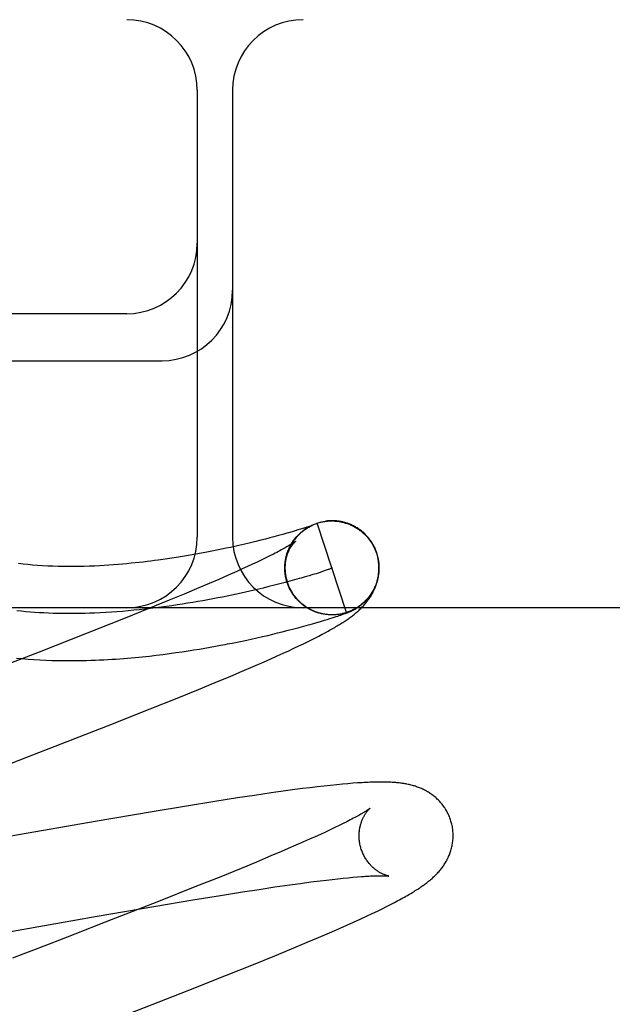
# Model space of a CAD drawing. Header units: inches. Extents: x 0 to 200, y 0 to 129.
# Tile 74 of 94: x 54.254 to 54.38, y 50.812 to 51.021. Entities that reach past the tile are written whole.
import ezdxf

# ---------------------------------------------------------------- set-up
doc = ezdxf.new("R2010")
doc.units = ezdxf.units.IN
doc.header["$LTSCALE"] = 11
doc.header["$MEASUREMENT"] = 0
doc.linetypes.add('HIDDEN', pattern=[0.2, 0.1, -0.1])
doc.layers.add('DEFAULT_2', color=8, linetype='HIDDEN')

msp = doc.modelspace()

# ---------------------------------------------------------------- linework, layer by layer
at = {"layer": 'DEFAULT_2', "color": 8, "linetype": 'HIDDEN'}
for p, q in [((55.91403, 51.02083), (53.41905, 51.02083)), ((54.29153, 51.00583), (54.29153, 50.91083)), ((54.29903, 51.00583), (54.29903, 50.91083)), ((54.27653, 50.95833), (54.16653, 50.95833)), ((54.16653, 50.94833), (54.28403, 50.94833)), ((54.3135, 50.91252), (54.31295, 50.91236)), ((54.31398, 50.91268), (54.3135, 50.91252)), ((54.31441, 50.91281), (54.31398, 50.91268)), ((54.31515, 50.91305), (54.31486, 50.91295)), ((54.31494, 50.91284), (54.31518, 50.91298)), ((54.31513, 50.91295), (54.31536, 50.91308)), ((54.31539, 50.91313), (54.31515, 50.91305)), ((54.31531, 50.91306), (54.31554, 50.91318)), ((54.3156, 50.9132), (54.31539, 50.91313)), ((54.3155, 50.91316), (54.31572, 50.91327)), ((54.31577, 50.91326), (54.3156, 50.9132)), ((54.31569, 50.91326), (54.31591, 50.91336)), ((54.31588, 50.9133), (54.31577, 50.91326)), ((54.31583, 50.91326), (54.3159, 50.91329)), ((54.31588, 50.91335), (54.3161, 50.91345)), ((54.31597, 50.91333), (54.31588, 50.9133)), ((54.3159, 50.91329), (54.31595, 50.91332)), ((54.31595, 50.91332), (54.316, 50.91334)), ((54.31604, 50.91336), (54.31597, 50.91333)), ((54.31609, 50.91338), (54.31604, 50.91336)), ((54.31607, 50.91344), (54.31629, 50.91353)), ((54.31608, 50.91337), (54.31609, 50.91338)), ((54.31613, 50.91339), (54.31609, 50.91338)), ((54.31611, 50.91338), (54.31612, 50.91339)), ((54.31613, 50.91339), (54.31614, 50.9134)), ((54.31614, 50.9134), (54.31614, 50.9134)), ((54.31615, 50.9134), (54.31615, 50.9134)), ((54.31615, 50.9134), (54.31615, 50.9134)), ((54.32324, 50.8948), (54.31706, 50.91382)), ((54.31892, 50.91423), (54.31885, 50.91422)), ((54.31911, 50.91426), (54.31905, 50.91425)), ((54.31932, 50.91428), (54.31925, 50.91427)), ((54.32087, 50.91426), (54.32108, 50.91425)), ((54.32102, 50.91428), (54.32089, 50.91429)), ((54.32108, 50.91426), (54.32128, 50.91424)), ((54.32149, 50.91422), (54.32169, 50.91419)), ((54.30601, 50.91043), (54.30502, 50.91018)), ((54.30694, 50.91067), (54.30601, 50.91043)), ((54.30779, 50.91089), (54.30694, 50.91067)), ((54.30881, 50.91117), (54.30779, 50.91089)), ((54.30974, 50.91142), (54.30881, 50.91117)), ((54.31057, 50.91166), (54.30974, 50.91142)), ((54.31096, 50.91177), (54.31057, 50.91166)), ((54.31168, 50.91198), (54.31096, 50.91177)), ((54.31235, 50.91217), (54.31168, 50.91198)), ((54.31295, 50.91236), (54.31235, 50.91217)), ((54.29667, 50.90826), (54.29566, 50.90806)), ((54.29765, 50.90847), (54.29667, 50.90826)), ((54.29859, 50.90867), (54.29765, 50.90847)), ((54.2995, 50.90887), (54.29859, 50.90867)), ((54.30037, 50.90907), (54.2995, 50.90887)), ((54.30163, 50.90936), (54.30037, 50.90907)), ((54.30282, 50.90964), (54.30163, 50.90936)), ((54.30395, 50.90991), (54.30282, 50.90964)), ((54.30502, 50.91018), (54.30395, 50.90991)), ((54.28614, 50.90637), (54.28472, 50.90616)), ((54.2875, 50.90658), (54.28614, 50.90637)), ((54.28881, 50.90679), (54.2875, 50.90658)), ((54.29005, 50.907), (54.28881, 50.90679)), ((54.29125, 50.90722), (54.29005, 50.907)), ((54.29241, 50.90743), (54.29125, 50.90722)), ((54.29353, 50.90764), (54.29241, 50.90743)), ((54.29461, 50.90785), (54.29353, 50.90764)), ((54.29566, 50.90806), (54.29461, 50.90785)), ((54.30614, 50.90643), (54.30525, 50.906)), ((54.30697, 50.90684), (54.30614, 50.90643)), ((54.30774, 50.90724), (54.30697, 50.90684)), ((54.31049, 50.90687), (54.31057, 50.90711)), ((54.31054, 50.90708), (54.31063, 50.90731)), ((54.3106, 50.90728), (54.3107, 50.90751)), ((54.31067, 50.90748), (54.31076, 50.9077)), ((54.31074, 50.90768), (54.31084, 50.90789)), ((54.31081, 50.90788), (54.31089, 50.90808)), ((54.32965, 50.90742), (54.32979, 50.90697)), ((54.32997, 50.9066), (54.32975, 50.90741)), ((54.32979, 50.90697), (54.33003, 50.90583)), ((54.30111, 50.90407), (54.29994, 50.90354)), ((54.30223, 50.90458), (54.30111, 50.90407)), ((54.30329, 50.90507), (54.30223, 50.90458)), ((54.3043, 50.90554), (54.30329, 50.90507)), ((54.30525, 50.906), (54.3043, 50.90554)), ((54.31017, 50.90389), (54.31017, 50.90425)), ((54.31018, 50.90366), (54.31018, 50.90405)), ((54.29808, 50.90272), (54.29611, 50.90186)), ((54.29994, 50.90354), (54.29808, 50.90272)), ((54.3102, 50.90342), (54.31017, 50.90372)), ((54.31022, 50.90319), (54.31018, 50.90351)), ((54.31052, 50.90163), (54.31036, 50.90229)), ((54.31319, 50.90201), (54.31224, 50.90174)), ((54.31533, 50.90263), (54.31451, 50.90239)), ((54.31609, 50.90286), (54.31533, 50.90263)), ((54.31679, 50.90307), (54.31609, 50.90286)), ((54.31743, 50.90328), (54.31679, 50.90307)), ((54.31801, 50.90346), (54.31743, 50.90328)), ((54.31852, 50.90364), (54.31801, 50.90346)), ((54.29185, 50.90003), (54.28877, 50.89875)), ((54.29403, 50.90096), (54.29185, 50.90003)), ((54.29611, 50.90186), (54.29403, 50.90096)), ((54.30556, 50.90001), (54.30429, 50.89971)), ((54.30678, 50.90031), (54.30556, 50.90001)), ((54.30797, 50.90061), (54.30678, 50.90031)), ((54.3091, 50.9009), (54.30797, 50.90061)), ((54.3102, 50.90119), (54.3091, 50.9009)), ((54.31124, 50.90147), (54.3102, 50.90119)), ((54.31224, 50.90174), (54.31124, 50.90147)), ((54.28877, 50.89875), (54.28553, 50.89741)), ((54.31195, 50.89862), (54.3118, 50.89881)), ((54.31207, 50.89845), (54.31191, 50.89864)), ((54.31219, 50.89829), (54.31203, 50.89847)), ((54.31232, 50.89812), (54.31215, 50.89831)), ((54.31245, 50.89796), (54.31228, 50.89814)), ((54.31258, 50.8978), (54.31241, 50.89798)), ((54.31271, 50.89765), (54.31254, 50.89782)), ((55.16653, 50.89583), (54.16653, 50.89583)), ((54.28125, 50.89567), (54.27581, 50.89348)), ((54.28553, 50.89741), (54.28125, 50.89567)), ((54.31285, 50.8975), (54.31268, 50.89767)), ((54.31299, 50.89735), (54.31281, 50.89751)), ((54.31314, 50.8972), (54.31296, 50.89736)), ((54.31329, 50.89706), (54.3131, 50.89722)), ((54.31344, 50.89692), (54.31325, 50.89707)), ((54.31359, 50.89678), (54.3134, 50.89693)), ((54.31375, 50.89664), (54.31356, 50.89679)), ((54.31391, 50.89651), (54.31371, 50.89666)), ((54.31407, 50.89638), (54.31387, 50.89653)), ((54.31423, 50.89626), (54.31403, 50.8964)), ((54.3144, 50.89614), (54.3142, 50.89627)), ((54.31457, 50.89602), (54.31437, 50.89615)), ((54.31474, 50.89591), (54.31454, 50.89603)), ((54.31492, 50.8958), (54.31471, 50.89592)), ((54.31509, 50.89569), (54.31488, 50.89581)), ((54.31527, 50.89559), (54.31506, 50.8957)), ((54.31545, 50.89549), (54.31524, 50.8956)), ((54.31564, 50.89539), (54.31542, 50.8955)), ((54.31582, 50.8953), (54.3156, 50.8954)), ((54.31601, 50.89521), (54.31579, 50.89531)), ((54.3162, 50.89513), (54.31598, 50.89522)), ((54.31639, 50.89505), (54.31617, 50.89514)), ((54.31658, 50.89497), (54.31636, 50.89506)), ((54.31677, 50.8949), (54.31655, 50.89498)), ((54.31697, 50.89483), (54.31674, 50.89491)), ((54.31716, 50.89477), (54.31694, 50.89484)), ((54.31736, 50.89471), (54.31713, 50.89477)), ((54.31756, 50.89465), (54.31733, 50.89471)), ((54.3178, 50.89461), (54.31756, 50.89465)), ((54.31823, 50.89451), (54.31796, 50.89456)), ((54.31856, 50.89444), (54.31834, 50.89447)), ((54.31877, 50.89441), (54.31854, 50.89444)), ((54.31929, 50.89436), (54.31917, 50.89437)), ((54.31957, 50.89433), (54.31936, 50.89434)), ((54.31964, 50.89433), (54.31938, 50.89434)), ((54.31952, 50.89434), (54.31941, 50.89435)), ((54.31973, 50.89352), (54.32022, 50.89367)), ((54.32007, 50.89431), (54.31996, 50.89432)), ((54.3204, 50.89431), (54.32019, 50.89431)), ((54.32022, 50.89367), (54.32066, 50.89381)), ((54.32061, 50.89432), (54.32041, 50.89431)), ((54.32053, 50.89432), (54.32044, 50.89432)), ((54.32081, 50.89433), (54.3206, 50.89432)), ((54.32069, 50.89433), (54.32061, 50.89432)), ((54.32084, 50.89433), (54.32062, 50.89432)), ((54.32066, 50.89381), (54.32106, 50.89394)), ((54.32091, 50.89434), (54.32084, 50.89433)), ((54.32106, 50.89394), (54.32142, 50.89406)), ((54.32142, 50.89406), (54.32174, 50.89417)), ((54.32164, 50.89442), (54.32143, 50.89439)), ((54.32174, 50.89417), (54.32204, 50.89427)), ((54.32204, 50.89427), (54.32232, 50.89437)), ((54.32232, 50.89437), (54.32252, 50.89444)), ((54.32252, 50.89444), (54.3227, 50.8945)), ((54.3227, 50.8945), (54.32288, 50.89457)), ((54.32288, 50.89457), (54.32305, 50.89463)), ((54.32305, 50.89463), (54.32322, 50.89469)), ((54.32322, 50.89469), (54.32332, 50.89473)), ((54.32332, 50.89473), (54.32343, 50.89477)), ((54.32343, 50.89477), (54.32353, 50.89481)), ((54.32353, 50.89481), (54.32362, 50.89485)), ((54.32362, 50.89485), (54.32372, 50.89489)), ((54.32372, 50.89489), (54.32381, 50.89493)), ((54.32381, 50.89493), (54.32391, 50.89497)), ((54.32391, 50.89497), (54.324, 50.89501)), ((54.324, 50.89501), (54.32409, 50.89505)), ((54.32409, 50.89505), (54.32419, 50.89509)), ((54.32419, 50.89509), (54.32428, 50.89513)), ((54.27581, 50.89348), (54.2681, 50.89043)), ((54.31206, 50.89133), (54.31317, 50.89163)), ((54.31317, 50.89163), (54.31421, 50.89191)), ((54.31421, 50.89191), (54.31517, 50.89218)), ((54.31517, 50.89218), (54.31606, 50.89243)), ((54.31606, 50.89243), (54.31648, 50.89254)), ((54.31648, 50.89254), (54.31725, 50.89277)), ((54.31725, 50.89277), (54.31796, 50.89298)), ((54.31796, 50.89298), (54.3186, 50.89317)), ((54.3186, 50.89317), (54.31919, 50.89335)), ((54.31919, 50.89335), (54.31973, 50.89352)), ((54.2681, 50.89043), (54.25786, 50.88642)), ((54.30299, 50.88916), (54.30421, 50.88943)), ((54.30421, 50.88943), (54.30538, 50.8897)), ((54.30538, 50.8897), (54.30651, 50.88996)), ((54.30651, 50.88996), (54.30759, 50.89021)), ((54.30759, 50.89021), (54.30862, 50.89046)), ((54.30862, 50.89046), (54.30961, 50.89071)), ((54.30961, 50.89071), (54.31087, 50.89103)), ((54.31087, 50.89103), (54.31206, 50.89133)), ((54.31585, 50.88903), (54.31665, 50.88943)), ((54.31665, 50.88943), (54.31739, 50.88982)), ((54.31739, 50.88982), (54.31809, 50.89018)), ((54.29317, 50.88725), (54.2943, 50.88744)), ((54.2943, 50.88744), (54.29539, 50.88764)), ((54.29539, 50.88764), (54.29645, 50.88784)), ((54.29645, 50.88784), (54.29748, 50.88803)), ((54.29896, 50.88832), (54.30037, 50.88861)), ((54.30037, 50.88861), (54.30171, 50.88889)), ((54.30171, 50.88889), (54.30299, 50.88916)), ((54.31209, 50.88721), (54.31313, 50.8877)), ((54.31313, 50.8877), (54.3141, 50.88817)), ((54.3141, 50.88817), (54.315, 50.88861)), ((54.315, 50.88861), (54.31585, 50.88903)), ((54.25786, 50.88642), (54.2482, 50.88267)), ((54.28134, 50.88557), (54.28281, 50.88574)), ((54.28281, 50.88574), (54.28423, 50.88591)), ((54.28423, 50.88591), (54.28562, 50.88609)), ((54.28562, 50.88609), (54.28697, 50.88628)), ((54.28697, 50.88628), (54.28828, 50.88647)), ((54.28828, 50.88647), (54.28956, 50.88666)), ((54.28956, 50.88666), (54.2908, 50.88685)), ((54.2908, 50.88685), (54.292, 50.88705)), ((54.292, 50.88705), (54.29317, 50.88725)), ((54.30717, 50.88497), (54.30853, 50.88558)), ((54.30853, 50.88558), (54.3098, 50.88615)), ((54.3098, 50.88615), (54.31098, 50.8867)), ((54.31098, 50.8867), (54.31209, 50.88721)), ((54.30109, 50.88234), (54.30345, 50.88335)), ((54.30345, 50.88335), (54.30573, 50.88434)), ((54.30573, 50.88434), (54.30717, 50.88497)), ((54.2953, 50.87991), (54.29867, 50.88131)), ((54.29867, 50.88131), (54.30109, 50.88234)), ((54.29179, 50.87847), (54.2953, 50.87991)), ((54.28722, 50.87661), (54.29179, 50.87847)), ((54.28148, 50.87432), (54.28722, 50.87661)), ((54.27242, 50.87074), (54.28148, 50.87432)), ((54.2553, 50.86408), (54.27242, 50.87074)), ((54.31988, 50.85807), (54.3185, 50.85792)), ((54.32118, 50.85821), (54.31988, 50.85807)), ((54.3224, 50.85832), (54.32118, 50.85821)), ((54.32354, 50.85842), (54.3224, 50.85832)), ((54.32462, 50.85851), (54.32354, 50.85842)), ((54.30373, 50.85595), (54.30005, 50.85539)), ((54.30727, 50.85647), (54.30373, 50.85595)), ((54.30983, 50.85683), (54.30727, 50.85647)), ((54.31231, 50.85716), (54.30983, 50.85683)), ((54.31393, 50.85737), (54.31231, 50.85716)), ((54.31551, 50.85757), (54.31393, 50.85737)), ((54.31704, 50.85776), (54.31551, 50.85757)), ((54.3185, 50.85792), (54.31704, 50.85776)), ((54.29526, 50.85464), (54.28924, 50.85367)), ((54.30005, 50.85539), (54.29526, 50.85464)), ((54.2819, 50.85245), (54.26979, 50.85037)), ((54.28924, 50.85367), (54.2819, 50.85245)), ((54.26979, 50.85037), (54.22883, 50.84323)), ((54.32254, 50.84995), (54.32169, 50.84953)), ((54.32333, 50.85034), (54.32254, 50.84995)), ((54.31772, 50.84765), (54.31658, 50.84713)), ((54.3188, 50.84815), (54.31772, 50.84765)), ((54.31982, 50.84863), (54.3188, 50.84815)), ((54.32079, 50.84909), (54.31982, 50.84863)), ((54.32169, 50.84953), (54.32079, 50.84909)), ((54.31352, 50.84577), (54.31152, 50.8449)), ((54.3154, 50.8466), (54.31352, 50.84577)), ((54.31658, 50.84713), (54.3154, 50.8466)), ((54.30942, 50.844), (54.30721, 50.84306)), ((54.31152, 50.8449), (54.30942, 50.844)), ((54.30411, 50.84177), (54.30083, 50.84042)), ((54.30721, 50.84306), (54.30411, 50.84177)), ((54.30083, 50.84042), (54.29652, 50.83866)), ((54.29652, 50.83866), (54.29104, 50.83647)), ((54.31123, 50.83692), (54.3135, 50.83724)), ((54.3135, 50.83724), (54.31566, 50.83753)), ((54.31566, 50.83753), (54.3177, 50.83779)), ((54.3177, 50.83779), (54.319, 50.83794)), ((54.319, 50.83794), (54.32024, 50.83809)), ((54.32024, 50.83809), (54.32142, 50.83822)), ((54.32142, 50.83822), (54.32255, 50.83834)), ((54.32255, 50.83834), (54.32362, 50.83844)), ((54.32362, 50.83844), (54.32463, 50.83854)), ((54.32463, 50.83854), (54.32558, 50.83862)), ((54.29104, 50.83647), (54.28328, 50.8334)), ((54.29647, 50.83468), (54.30112, 50.83542)), ((54.30112, 50.83542), (54.30466, 50.83596)), ((54.30466, 50.83596), (54.30803, 50.83647)), ((54.30803, 50.83647), (54.31123, 50.83692)), ((54.28328, 50.8334), (54.27193, 50.82896)), ((54.28231, 50.83233), (54.29059, 50.83372)), ((54.29059, 50.83372), (54.29647, 50.83468)), ((54.33266, 50.83276), (54.33346, 50.83317)), ((54.27025, 50.83025), (54.28231, 50.83233)), ((54.32751, 50.83025), (54.32874, 50.83083)), ((54.32874, 50.83083), (54.32985, 50.83136)), ((54.32985, 50.83136), (54.33087, 50.83186)), ((54.33087, 50.83186), (54.3318, 50.83232)), ((54.3318, 50.83232), (54.33266, 50.83276)), ((54.2387, 50.82474), (54.27025, 50.83025)), ((54.27193, 50.82896), (54.26548, 50.82646)), ((54.32337, 50.82836), (54.32479, 50.829)), ((54.32479, 50.829), (54.32618, 50.82963)), ((54.32618, 50.82963), (54.32751, 50.83025)), ((54.31734, 50.82574), (54.31968, 50.82674)), ((54.31968, 50.82674), (54.32193, 50.82772)), ((54.32193, 50.82772), (54.32337, 50.82836)), ((54.26548, 50.82646), (54.2622, 50.82519)), ((54.31156, 50.82331), (54.31492, 50.82471)), ((54.31492, 50.82471), (54.31734, 50.82574)), ((54.25889, 50.82391), (54.25667, 50.82305)), ((54.30806, 50.82187), (54.31156, 50.82331)), ((54.3035, 50.82002), (54.30806, 50.82187)), ((54.29777, 50.81773), (54.3035, 50.82002)), ((54.28975, 50.81455), (54.29777, 50.81773))]:
    msp.add_line(p, q, dxfattribs=at)
for points in [[(54.31073, 50.9012), (54.31068, 50.90137), (54.31062, 50.90159), (54.31056, 50.9018), (54.31051, 50.90201), (54.31046, 50.90223), (54.31041, 50.90245), (54.31038, 50.90266), (54.31034, 50.90288), (54.31031, 50.9031), (54.31029, 50.90332), (54.31027, 50.90354), (54.31026, 50.90376), (54.31025, 50.90398), (54.31024, 50.9042), (54.31024, 50.90442), (54.31025, 50.90464), (54.31026, 50.90486), (54.31027, 50.90508), (54.31029, 50.9053), (54.31032, 50.90552), (54.31034, 50.90574), (54.31038, 50.90596), (54.31042, 50.90618), (54.31046, 50.90639), (54.31051, 50.90661), (54.31056, 50.90682), (54.31062, 50.90703), (54.31068, 50.90725), (54.31075, 50.90746), (54.31082, 50.90766), (54.3109, 50.90787), (54.31098, 50.90808), (54.31107, 50.90828), (54.31116, 50.90848), (54.31125, 50.90868), (54.31134, 50.90887), (54.31144, 50.90906), (54.31155, 50.90924), (54.31165, 50.90942), (54.31175, 50.90959), (54.31186, 50.90975), (54.31196, 50.90991), (54.31207, 50.91007), (54.31217, 50.91021), (54.31228, 50.91035), (54.31239, 50.91049), (54.31249, 50.91062), (54.3126, 50.91075), (54.3127, 50.91087), (54.31281, 50.91099), (54.31291, 50.9111), (54.31302, 50.91121), (54.31312, 50.91132), (54.31322, 50.91142), (54.31332, 50.91152), (54.31342, 50.91162), (54.31352, 50.91171), (54.31362, 50.91179), (54.31372, 50.91188), (54.31381, 50.91196), (54.31391, 50.91204), (54.314, 50.91211), (54.31409, 50.91218), (54.31418, 50.91225), (54.31427, 50.91231), (54.31435, 50.91238), (54.31443, 50.91244), (54.31451, 50.91249), (54.31459, 50.91254), (54.31466, 50.91259), (54.31473, 50.91264), (54.3148, 50.91269), (54.31487, 50.91273), (54.31493, 50.91277), (54.31499, 50.9128), (54.31505, 50.91284), (54.3151, 50.91287), (54.31515, 50.9129), (54.31521, 50.91293), (54.31526, 50.91296), (54.3153, 50.91299), (54.31535, 50.91301), (54.3154, 50.91304), (54.31544, 50.91306), (54.31549, 50.91309), (54.31553, 50.91311), (54.31557, 50.91313), (54.31561, 50.91315), (54.31565, 50.91317), (54.31569, 50.91319), (54.31573, 50.91321), (54.31577, 50.91323), (54.3158, 50.91325), (54.31583, 50.91326)], [(54.31091, 50.90809), (54.31099, 50.90828), (54.31108, 50.90847), (54.31116, 50.90865), (54.31125, 50.90884), (54.31135, 50.90902), (54.31145, 50.9092), (54.31155, 50.90938), (54.31166, 50.90956), (54.31177, 50.90974), (54.31188, 50.90991), (54.312, 50.91008), (54.31212, 50.91025), (54.31224, 50.91041), (54.31237, 50.91057), (54.3125, 50.91073), (54.31264, 50.91089), (54.31277, 50.91104), (54.31291, 50.9112), (54.31306, 50.91134), (54.3132, 50.91149), (54.31335, 50.91163), (54.31351, 50.91177), (54.31366, 50.91191), (54.31382, 50.91204), (54.31398, 50.91217), (54.31414, 50.9123), (54.31431, 50.91242), (54.31448, 50.91254), (54.31465, 50.91265), (54.31482, 50.91277), (54.315, 50.91287)], [(54.31155, 50.90941), (54.31166, 50.90959), (54.31177, 50.90977), (54.31189, 50.90994), (54.31201, 50.91012), (54.31214, 50.91029), (54.31227, 50.91046), (54.3124, 50.91062), (54.31253, 50.91079), (54.31267, 50.91095), (54.31282, 50.9111), (54.31296, 50.91126), (54.31311, 50.91141), (54.31326, 50.91156), (54.31342, 50.9117), (54.31358, 50.91184), (54.31374, 50.91198), (54.3139, 50.91211), (54.31407, 50.91225), (54.31424, 50.91237), (54.31441, 50.9125), (54.31459, 50.91262), (54.31476, 50.91273), (54.31494, 50.91284)], [(54.31486, 50.91295), (54.31451, 50.91284), (54.31441, 50.91281)], [(54.316, 50.91334), (54.31604, 50.91336), (54.31606, 50.91336)], [(54.31626, 50.91352), (54.31646, 50.9136), (54.31666, 50.91368), (54.31686, 50.91375)], [(54.31667, 50.91368), (54.31686, 50.91375), (54.31706, 50.91382)], [(54.31706, 50.91382), (54.31725, 50.91388), (54.31745, 50.91393), (54.31764, 50.91399), (54.31784, 50.91403), (54.31804, 50.91408), (54.31824, 50.91412), (54.31844, 50.91415), (54.31864, 50.91418), (54.31884, 50.91421), (54.31904, 50.91424), (54.31925, 50.91426)], [(54.31706, 50.91382), (54.31725, 50.91388), (54.31745, 50.91394), (54.31764, 50.91399), (54.31784, 50.91404), (54.31804, 50.91408), (54.31824, 50.91412), (54.31844, 50.91416), (54.31864, 50.91419), (54.31881, 50.91422)], [(54.31884, 50.91422), (54.31905, 50.91425), (54.31925, 50.91427), (54.31945, 50.91428), (54.31966, 50.9143)], [(54.31955, 50.91429), (54.31947, 50.91429), (54.3194, 50.91428)], [(54.31981, 50.91431), (54.31972, 50.9143), (54.31963, 50.9143)], [(54.31965, 50.91428), (54.31986, 50.91429), (54.32006, 50.91429), (54.32026, 50.91429)], [(54.31999, 50.91431), (54.3199, 50.91431), (54.31966, 50.9143)], [(54.3202, 50.91431), (54.32009, 50.91431), (54.31986, 50.9143)], [(54.32041, 50.91431), (54.3203, 50.91431), (54.32006, 50.91431)], [(54.32077, 50.9143), (54.32065, 50.9143), (54.32053, 50.91431), (54.32027, 50.91431)], [(54.32047, 50.9143), (54.32067, 50.91429), (54.32088, 50.91428)], [(54.32142, 50.91424), (54.32128, 50.91426), (54.32115, 50.91427), (54.32088, 50.91428)], [(54.32184, 50.91418), (54.3217, 50.9142), (54.32156, 50.91422), (54.32128, 50.91424)], [(54.32128, 50.91422), (54.32148, 50.9142), (54.32168, 50.91417), (54.32189, 50.91413), (54.32209, 50.9141), (54.32229, 50.91405), (54.32248, 50.91401), (54.32268, 50.91396), (54.32288, 50.9139), (54.32307, 50.91384), (54.32327, 50.91378), (54.32346, 50.91372), (54.32365, 50.91365), (54.32384, 50.91357), (54.32403, 50.91349), (54.32422, 50.91341), (54.3244, 50.91333), (54.32459, 50.91324), (54.32477, 50.91315), (54.32495, 50.91305), (54.32513, 50.91295), (54.3253, 50.91285), (54.32547, 50.91274), (54.32565, 50.91263), (54.32581, 50.91252), (54.32598, 50.9124), (54.32615, 50.91228), (54.32631, 50.91215), (54.32647, 50.91203), (54.32662, 50.9119), (54.32678, 50.91176), (54.32693, 50.91163), (54.32708, 50.91149), (54.32722, 50.91134), (54.32736, 50.9112), (54.3275, 50.91105), (54.32764, 50.9109), (54.32777, 50.91075), (54.3279, 50.91059), (54.32803, 50.91043), (54.32815, 50.91027), (54.32827, 50.9101), (54.32839, 50.90994), (54.3285, 50.90977)], [(54.32975, 50.90741), (54.32969, 50.90759), (54.32961, 50.90779), (54.32953, 50.908), (54.32945, 50.9082), (54.32936, 50.9084), (54.32927, 50.9086), (54.32918, 50.9088), (54.32907, 50.90899), (54.32897, 50.90918), (54.32886, 50.90937), (54.32875, 50.90956), (54.32863, 50.90975), (54.32851, 50.90993), (54.32838, 50.91011), (54.32825, 50.91029), (54.32812, 50.91046), (54.32799, 50.91063), (54.32784, 50.9108), (54.3277, 50.91097), (54.32755, 50.91113), (54.3274, 50.91129), (54.32725, 50.91144), (54.32709, 50.91159), (54.32693, 50.91174), (54.32676, 50.91189), (54.3266, 50.91203), (54.32643, 50.91216), (54.32625, 50.9123), (54.32608, 50.91243), (54.3259, 50.91255), (54.32572, 50.91267), (54.32553, 50.91279), (54.32535, 50.91291), (54.32516, 50.91302), (54.32497, 50.91312), (54.32477, 50.91322), (54.32458, 50.91332), (54.32439, 50.91341), (54.3242, 50.91349), (54.32401, 50.91357), (54.32382, 50.91365), (54.32364, 50.91371), (54.32346, 50.91378), (54.32328, 50.91383), (54.32311, 50.91389), (54.32295, 50.91394), (54.32278, 50.91398), (54.32262, 50.91402), (54.32246, 50.91406), (54.3223, 50.9141), (54.32215, 50.91413), (54.32199, 50.91416), (54.32169, 50.91419)], [(54.32189, 50.91415), (54.32209, 50.91412), (54.32229, 50.91407), (54.32249, 50.91403), (54.32269, 50.91398), (54.32288, 50.91392), (54.32308, 50.91387), (54.32327, 50.9138), (54.32346, 50.91374), (54.32366, 50.91367), (54.32385, 50.91359), (54.32403, 50.91352), (54.32422, 50.91344), (54.32441, 50.91335), (54.32459, 50.91326), (54.32477, 50.91317), (54.32495, 50.91307), (54.32513, 50.91297)], [(54.32764, 50.91091), (54.32777, 50.91075), (54.3279, 50.9106), (54.32803, 50.91044), (54.32815, 50.91027), (54.32827, 50.91011), (54.32839, 50.90994), (54.3285, 50.90977)], [(54.31245, 50.90998), (54.31245, 50.90998), (54.31244, 50.90997), (54.31242, 50.90995), (54.31239, 50.90993), (54.31236, 50.9099), (54.31231, 50.90987), (54.31226, 50.90983), (54.31219, 50.90978), (54.31212, 50.90973), (54.31203, 50.90967), (54.31194, 50.90961), (54.31183, 50.90953), (54.3117, 50.90945), (54.31157, 50.90937), (54.31142, 50.90927), (54.31125, 50.90917), (54.31107, 50.90906), (54.31088, 50.90895), (54.31067, 50.90882), (54.31045, 50.90869), (54.31021, 50.90856), (54.30995, 50.90841), (54.30968, 50.90826), (54.3094, 50.90811), (54.3091, 50.90795), (54.30878, 50.90778), (54.30845, 50.9076), (54.3081, 50.90742), (54.30774, 50.90724)], [(54.31017, 50.90412), (54.31017, 50.90434), (54.31018, 50.90457), (54.31019, 50.90479), (54.31021, 50.90501), (54.31023, 50.90522), (54.31026, 50.90543), (54.31029, 50.90564), (54.31033, 50.90584), (54.31037, 50.90604), (54.31041, 50.90623), (54.31046, 50.90642), (54.31051, 50.9066), (54.31056, 50.90678), (54.31062, 50.90695), (54.31067, 50.90711), (54.31073, 50.90728), (54.31079, 50.90743), (54.31086, 50.90758), (54.31092, 50.90773), (54.31098, 50.90787), (54.31105, 50.90801), (54.31111, 50.90814), (54.31118, 50.90826), (54.31125, 50.90839), (54.31131, 50.9085), (54.31138, 50.90862), (54.31144, 50.90872), (54.31151, 50.90883), (54.31157, 50.90893), (54.31164, 50.90902), (54.3117, 50.90911), (54.31177, 50.9092), (54.31183, 50.90928), (54.31189, 50.90936), (54.31194, 50.90943), (54.312, 50.9095), (54.31206, 50.90957), (54.31211, 50.90963), (54.31216, 50.90968), (54.3122, 50.90973), (54.31225, 50.90978), (54.31229, 50.90982), (54.31233, 50.90986), (54.31236, 50.90989), (54.31239, 50.90992), (54.31241, 50.90994), (54.31243, 50.90996), (54.31244, 50.90997), (54.31245, 50.90998), (54.31245, 50.90998)], [(54.3285, 50.90977), (54.32858, 50.90966), (54.32865, 50.90954), (54.32873, 50.90941), (54.32881, 50.90928), (54.32889, 50.90915), (54.32896, 50.90901), (54.32904, 50.90886), (54.32912, 50.90871), (54.32919, 50.90856), (54.32926, 50.9084), (54.32933, 50.90825), (54.3294, 50.90808), (54.32947, 50.90792), (54.32953, 50.90776), (54.32959, 50.90759), (54.32965, 50.90742)], [(54.28472, 50.90616), (54.28322, 50.90595), (54.28245, 50.90585), (54.28166, 50.90575), (54.28085, 50.90565), (54.28003, 50.90555), (54.27919, 50.90545), (54.27833, 50.90536), (54.27745, 50.90527), (54.27655, 50.90518), (54.27563, 50.9051), (54.27469, 50.90502), (54.27372, 50.90494), (54.27274, 50.90488), (54.27173, 50.90481), (54.2707, 50.90475), (54.26965, 50.9047), (54.26858, 50.90466), (54.2675, 50.90463), (54.2664, 50.9046), (54.26529, 50.90459), (54.26418, 50.90458), (54.26306, 50.90459), (54.26194, 50.90461), (54.26082, 50.90464), (54.25972, 50.90469), (54.25862, 50.90475), (54.25755, 50.90482), (54.2565, 50.9049), (54.25548, 50.90499), (54.25449, 50.90509), (54.25352, 50.9052)], [(54.31017, 50.90372), (54.31016, 50.90393), (54.31015, 50.90414), (54.31015, 50.90435), (54.31015, 50.90457), (54.31016, 50.90478), (54.31017, 50.90499), (54.31019, 50.9052), (54.31021, 50.90541), (54.31024, 50.90562), (54.31027, 50.90583), (54.3103, 50.90604), (54.31034, 50.90625), (54.31039, 50.90646), (54.31043, 50.90667), (54.31049, 50.90687)], [(54.31017, 50.90425), (54.31018, 50.90446), (54.31018, 50.90467), (54.31019, 50.90487), (54.3102, 50.90508), (54.31022, 50.90529), (54.31024, 50.90549), (54.31027, 50.9057), (54.3103, 50.9059), (54.31034, 50.9061), (54.31037, 50.90631), (54.31042, 50.90651), (54.31047, 50.90671), (54.31052, 50.90691)], [(54.32428, 50.89513), (54.32433, 50.89516), (54.32438, 50.89518), (54.32444, 50.89521), (54.32449, 50.89523), (54.32454, 50.89526), (54.3246, 50.89528), (54.32465, 50.89531), (54.32471, 50.89534), (54.32477, 50.89537), (54.32482, 50.8954), (54.32488, 50.89543), (54.32494, 50.89546), (54.325, 50.89549), (54.32505, 50.89553), (54.32511, 50.89556), (54.32517, 50.89559), (54.32524, 50.89563), (54.3253, 50.89567), (54.32536, 50.8957), (54.32543, 50.89574), (54.3255, 50.89579), (54.32557, 50.89583), (54.32564, 50.89588), (54.32571, 50.89593), (54.32579, 50.89598), (54.32587, 50.89603), (54.32596, 50.89609), (54.32604, 50.89615), (54.32613, 50.89622), (54.32622, 50.89628), (54.32632, 50.89636), (54.32642, 50.89643), (54.32651, 50.89651), (54.32661, 50.89659), (54.32671, 50.89668), (54.32682, 50.89677), (54.32692, 50.89686), (54.32703, 50.89695), (54.32714, 50.89706), (54.32724, 50.89716), (54.32735, 50.89727), (54.32746, 50.89738), (54.32758, 50.8975), (54.32769, 50.89763), (54.3278, 50.89775), (54.32791, 50.89789), (54.32802, 50.89802), (54.32814, 50.89816), (54.32825, 50.89831), (54.32836, 50.89846), (54.32847, 50.89863), (54.32859, 50.89879), (54.3287, 50.89897), (54.32881, 50.89915), (54.32892, 50.89934), (54.32903, 50.89953), (54.32913, 50.89973), (54.32923, 50.89993), (54.32933, 50.90013), (54.32942, 50.90033), (54.3295, 50.90053), (54.32958, 50.90073), (54.32966, 50.90094), (54.32973, 50.90115), (54.3298, 50.90136), (54.32986, 50.90157), (54.32992, 50.90178), (54.32997, 50.902), (54.33002, 50.90221), (54.33006, 50.90243), (54.3301, 50.90265), (54.33014, 50.90287), (54.33017, 50.90308), (54.33019, 50.9033), (54.33021, 50.90352), (54.33022, 50.90374), (54.33023, 50.90397), (54.33024, 50.90419), (54.33024, 50.90441), (54.33024, 50.90463), (54.33023, 50.90485), (54.33021, 50.90507), (54.33019, 50.90529), (54.33017, 50.90551), (54.33014, 50.90573), (54.3301, 50.90595), (54.33007, 50.90617), (54.33002, 50.90638), (54.32997, 50.9066)], [(54.32015, 50.90431), (54.32019, 50.90431), (54.32022, 50.90431), (54.32024, 50.90431), (54.32024, 50.9043), (54.32023, 50.90429), (54.3202, 50.90427), (54.32017, 50.90425), (54.32011, 50.90422), (54.32003, 50.90418), (54.31993, 50.90414), (54.31981, 50.9041), (54.31968, 50.90405), (54.31953, 50.90399), (54.31936, 50.90393), (54.31918, 50.90386), (54.31898, 50.90379), (54.31876, 50.90372), (54.31852, 50.90364)], [(54.31906, 50.8907), (54.31937, 50.89087), (54.31966, 50.89103), (54.31995, 50.8912), (54.32023, 50.89135), (54.3205, 50.89151), (54.32076, 50.89166), (54.32102, 50.89182), (54.32128, 50.89197), (54.32152, 50.89211), (54.32176, 50.89226), (54.322, 50.89241), (54.32223, 50.89255), (54.32246, 50.8927), (54.32268, 50.89284), (54.3229, 50.89299), (54.32311, 50.89313), (54.32333, 50.89327), (54.32353, 50.89341), (54.32374, 50.89356), (54.32394, 50.8937), (54.32413, 50.89384), (54.32433, 50.89399), (54.32452, 50.89413), (54.32471, 50.89428), (54.32489, 50.89442), (54.32508, 50.89457), (54.32526, 50.89472), (54.32544, 50.89487), (54.32562, 50.89503), (54.32579, 50.89518), (54.32596, 50.89534), (54.32614, 50.8955), (54.3263, 50.89566), (54.32647, 50.89582), (54.32663, 50.89599), (54.3268, 50.89616), (54.32695, 50.89633), (54.32711, 50.8965), (54.32726, 50.89668), (54.32741, 50.89686), (54.32756, 50.89704), (54.3277, 50.89722), (54.32784, 50.89741), (54.32798, 50.89759), (54.32811, 50.89778), (54.32824, 50.89798), (54.32837, 50.89817), (54.32849, 50.89837), (54.32861, 50.89857), (54.32873, 50.89877), (54.32884, 50.89898), (54.32895, 50.89919), (54.32905, 50.8994), (54.32916, 50.89962), (54.32925, 50.89983), (54.32934, 50.90005), (54.32943, 50.90027), (54.32951, 50.9005), (54.32959, 50.90072), (54.32967, 50.90095), (54.32974, 50.90119), (54.3298, 50.90142), (54.32986, 50.90166), (54.32992, 50.9019), (54.32997, 50.90214), (54.33001, 50.90238), (54.33005, 50.90263), (54.33008, 50.90288), (54.33011, 50.90313), (54.33013, 50.90338), (54.33015, 50.90363), (54.33016, 50.90389), (54.33016, 50.90414), (54.33016, 50.9044), (54.33014, 50.90474)], [(54.33015, 50.90454), (54.33015, 50.90433), (54.33015, 50.90413), (54.33015, 50.90392), (54.33014, 50.90372), (54.33012, 50.90351), (54.3301, 50.90331), (54.33008, 50.9031), (54.33005, 50.9029), (54.33002, 50.90269), (54.32999, 50.90249), (54.32995, 50.90229), (54.3299, 50.90209), (54.32986, 50.90189), (54.3298, 50.90169), (54.32975, 50.90149), (54.32969, 50.90129), (54.32962, 50.90109), (54.32956, 50.9009), (54.32948, 50.90071), (54.32941, 50.90052), (54.32933, 50.90033), (54.32924, 50.90014), (54.32915, 50.89995), (54.32906, 50.89977), (54.32897, 50.89958), (54.32887, 50.8994), (54.32876, 50.89922), (54.32866, 50.89905), (54.32855, 50.89887), (54.32843, 50.8987), (54.32832, 50.89853), (54.32819, 50.89836), (54.32807, 50.8982), (54.32794, 50.89804), (54.32781, 50.89788), (54.32768, 50.89772), (54.32754, 50.89757), (54.3274, 50.89742), (54.32725, 50.89727), (54.32711, 50.89712), (54.32696, 50.89698), (54.3268, 50.89684), (54.32665, 50.89671), (54.32649, 50.89657), (54.32633, 50.89645), (54.32617, 50.89632), (54.326, 50.8962), (54.32583, 50.89608), (54.32566, 50.89596), (54.32548, 50.89585), (54.32531, 50.89574), (54.32513, 50.89564), (54.32495, 50.89554), (54.32477, 50.89544), (54.32458, 50.89535), (54.3244, 50.89526), (54.32421, 50.89517), (54.32402, 50.89509), (54.32383, 50.89501), (54.32363, 50.89494), (54.32344, 50.89487), (54.32324, 50.8948)], [(54.33014, 50.90491), (54.33012, 50.90517), (54.33009, 50.90543), (54.33006, 50.90569), (54.33003, 50.90583)], [(54.33004, 50.90577), (54.33007, 50.90556), (54.3301, 50.90536), (54.33012, 50.90515), (54.33013, 50.90495), (54.33015, 50.90466)], [(54.31067, 50.9012), (54.31061, 50.9014), (54.31055, 50.9016), (54.3105, 50.9018), (54.31045, 50.902), (54.3104, 50.9022), (54.31036, 50.9024), (54.31032, 50.90261), (54.31029, 50.90281), (54.31026, 50.90302), (54.31023, 50.90322), (54.31021, 50.90343), (54.3102, 50.90363), (54.31019, 50.90384)], [(54.31032, 50.90246), (54.31029, 50.90266), (54.31025, 50.90287), (54.31023, 50.90308), (54.3102, 50.9033)], [(54.31036, 50.90229), (54.31032, 50.90249), (54.31028, 50.90272), (54.31024, 50.90296), (54.31022, 50.90319)], [(54.31451, 50.90239), (54.31364, 50.90214), (54.31319, 50.90201)], [(54.31183, 50.89879), (54.31168, 50.89899), (54.31157, 50.89917), (54.31147, 50.89934), (54.31137, 50.89952), (54.31127, 50.89971), (54.31118, 50.89989), (54.31109, 50.90008), (54.311, 50.90027), (54.31092, 50.90046), (54.31084, 50.90065), (54.31077, 50.90084), (54.3107, 50.90104), (54.31064, 50.90123), (54.31057, 50.90143), (54.31052, 50.90163)], [(54.31172, 50.89897), (54.31161, 50.89914), (54.31151, 50.89932), (54.31141, 50.8995), (54.31131, 50.89968), (54.31122, 50.89987), (54.31113, 50.90005), (54.31104, 50.90024), (54.31096, 50.90043), (54.31088, 50.90062), (54.31081, 50.90081), (54.31074, 50.90101), (54.31067, 50.9012)], [(54.31765, 50.89465), (54.31749, 50.89469), (54.31734, 50.89474), (54.31718, 50.89479), (54.31702, 50.89484), (54.31686, 50.8949), (54.31669, 50.89496), (54.31652, 50.89503), (54.31635, 50.8951), (54.31618, 50.89517), (54.316, 50.89525), (54.31582, 50.89534), (54.31564, 50.89543), (54.31545, 50.89553), (54.31526, 50.89563), (54.31508, 50.89574), (54.31489, 50.89586), (54.31471, 50.89598), (54.31453, 50.8961), (54.31435, 50.89623), (54.31418, 50.89635), (54.31401, 50.89649), (54.31384, 50.89662), (54.31368, 50.89676), (54.31351, 50.89691), (54.31335, 50.89705), (54.3132, 50.89721), (54.31305, 50.89736), (54.3129, 50.89752), (54.31275, 50.89768), (54.31261, 50.89784), (54.31247, 50.89801), (54.31234, 50.89818), (54.31221, 50.89835), (54.31208, 50.89853), (54.31196, 50.89871), (54.31184, 50.89889), (54.31172, 50.89907), (54.31161, 50.89926), (54.3115, 50.89945), (54.3114, 50.89964), (54.3113, 50.89983), (54.3112, 50.90002), (54.31111, 50.90022), (54.31103, 50.90042), (54.31094, 50.90062), (54.31087, 50.90082), (54.31079, 50.90103), (54.31073, 50.9012)], [(54.30429, 50.89971), (54.30273, 50.89935), (54.3018, 50.89914), (54.30086, 50.89893), (54.29989, 50.89872), (54.29891, 50.89852), (54.29792, 50.89831), (54.29691, 50.89811), (54.29588, 50.89791), (54.29484, 50.89771), (54.29379, 50.89751), (54.29273, 50.89732), (54.29165, 50.89713), (54.29056, 50.89695), (54.28946, 50.89677), (54.28836, 50.89659), (54.28724, 50.89642), (54.28611, 50.89626), (54.28497, 50.8961), (54.28383, 50.89594), (54.28267, 50.89579), (54.28151, 50.89565), (54.28035, 50.89552), (54.27918, 50.89539), (54.278, 50.89528), (54.27682, 50.89517), (54.27563, 50.89506), (54.27444, 50.89497), (54.27325, 50.89489), (54.27205, 50.89481), (54.27085, 50.89475), (54.26965, 50.89469)], [(54.26965, 50.89469), (54.26868, 50.89466), (54.2677, 50.89463), (54.26672, 50.89461), (54.26574, 50.89459), (54.26476, 50.89458), (54.26378, 50.89459), (54.2628, 50.89459), (54.26183, 50.89461), (54.26086, 50.89464), (54.25989, 50.89467), (54.25892, 50.89472), (54.25795, 50.89477), (54.25699, 50.89483), (54.25603, 50.8949), (54.25507, 50.89498), (54.25412, 50.89507), (54.25317, 50.89518)], [(54.31796, 50.89456), (54.31773, 50.89461), (54.31753, 50.89466)], [(54.31809, 50.89454), (54.31794, 50.89458), (54.3178, 50.89461)], [(54.31836, 50.89447), (54.31814, 50.89451), (54.31793, 50.89456)], [(54.31865, 50.89444), (54.31851, 50.89446), (54.31837, 50.89449)], [(54.31941, 50.89435), (54.31918, 50.89436), (54.31897, 50.89438), (54.31877, 50.89441)], [(54.31904, 50.89438), (54.31891, 50.8944), (54.31878, 50.89442)], [(54.32044, 50.89432), (54.3202, 50.89431), (54.32, 50.89431), (54.31979, 50.89432), (54.31959, 50.89433)], [(54.31986, 50.89432), (54.31975, 50.89432), (54.31964, 50.89433)], [(54.32035, 50.89431), (54.32026, 50.89431), (54.32016, 50.89431)], [(54.32144, 50.89439), (54.32123, 50.89437), (54.32103, 50.89435), (54.32082, 50.89433)], [(54.32109, 50.89435), (54.32103, 50.89435), (54.32097, 50.89434)], [(54.32131, 50.89438), (54.32126, 50.89437), (54.32121, 50.89437)], [(54.32149, 50.8944), (54.32141, 50.89439), (54.32136, 50.89438)], [(54.32324, 50.8948), (54.32305, 50.89474), (54.32285, 50.89468), (54.32265, 50.89463), (54.32245, 50.89458), (54.32225, 50.89453), (54.32205, 50.89449), (54.32184, 50.89445), (54.32164, 50.89442)], [(54.31809, 50.89018), (54.31842, 50.89036), (54.31906, 50.8907)], [(54.29748, 50.88803), (54.29798, 50.88813), (54.29896, 50.88832)], [(54.2531, 50.88513), (54.25429, 50.88501), (54.25552, 50.88491), (54.25678, 50.88482), (54.25805, 50.88475), (54.25932, 50.88469), (54.26056, 50.88464), (54.26175, 50.88461), (54.26289, 50.88459), (54.26397, 50.88458), (54.265, 50.88458), (54.26601, 50.88459), (54.26699, 50.88461), (54.26795, 50.88463), (54.2689, 50.88466), (54.26983, 50.88469), (54.27074, 50.88473), (54.27163, 50.88477), (54.27251, 50.88482), (54.27337, 50.88487), (54.27422, 50.88493), (54.27506, 50.88499), (54.27588, 50.88505), (54.27669, 50.88512), (54.2775, 50.88519), (54.27829, 50.88526), (54.27907, 50.88533), (54.27984, 50.88541), (54.28134, 50.88557)], [(54.25088, 50.86237), (54.25199, 50.8628), (54.2553, 50.86408)], [(54.34556, 50.85025), (54.3455, 50.85046), (54.34542, 50.85071), (54.34534, 50.85096), (54.34525, 50.8512), (54.34515, 50.85144), (54.34505, 50.85168), (54.34495, 50.85191), (54.34483, 50.85215), (54.34472, 50.85238), (54.34459, 50.8526), (54.34446, 50.85283), (54.34433, 50.85304), (54.34419, 50.85326), (54.34405, 50.85347), (54.3439, 50.85368), (54.34375, 50.85388), (54.3436, 50.85408), (54.34344, 50.85427), (54.34328, 50.85446), (54.34311, 50.85464), (54.34294, 50.85482), (54.34277, 50.855), (54.34259, 50.85517), (54.34242, 50.85533), (54.34224, 50.85549), (54.34205, 50.85565), (54.34187, 50.8558), (54.34168, 50.85594), (54.34149, 50.85609), (54.3413, 50.85622), (54.3411, 50.85636), (54.34091, 50.85649), (54.3407, 50.85661), (54.3405, 50.85673), (54.3403, 50.85685), (54.34009, 50.85696), (54.33988, 50.85707), (54.33967, 50.85718), (54.33947, 50.85728), (54.33925, 50.85737), (54.33904, 50.85746), (54.33883, 50.85755), (54.33861, 50.85763), (54.33839, 50.85771), (54.33817, 50.85779), (54.33795, 50.85787), (54.33773, 50.85794), (54.3375, 50.858), (54.33728, 50.85807), (54.33705, 50.85812), (54.33683, 50.85818), (54.3366, 50.85823), (54.33637, 50.85828), (54.33614, 50.85833), (54.33591, 50.85837), (54.33568, 50.85841), (54.33545, 50.85845), (54.33521, 50.85849), (54.33498, 50.85852), (54.33474, 50.85855), (54.3345, 50.85858), (54.33426, 50.85861), (54.33401, 50.85863), (54.33376, 50.85866), (54.3335, 50.85868), (54.33324, 50.8587), (54.33297, 50.85871), (54.3327, 50.85873), (54.33242, 50.85874), (54.33213, 50.85875), (54.33184, 50.85876), (54.33153, 50.85877), (54.33122, 50.85877), (54.33089, 50.85877), (54.33056, 50.85878), (54.33021, 50.85877), (54.32986, 50.85877), (54.32949, 50.85876), (54.32911, 50.85875), (54.32872, 50.85874), (54.32832, 50.85873), (54.3279, 50.85871), (54.32747, 50.85869), (54.32703, 50.85867), (54.32658, 50.85864), (54.32611, 50.85861), (54.32563, 50.85858), (54.32462, 50.85851)], [(54.32824, 50.85319), (54.32824, 50.85318), (54.32822, 50.85317), (54.3282, 50.85315), (54.32817, 50.85313), (54.32813, 50.8531), (54.32808, 50.85306), (54.32802, 50.85302), (54.32795, 50.85297), (54.32787, 50.85291), (54.32778, 50.85285), (54.32767, 50.85278), (54.32756, 50.8527), (54.32743, 50.85262), (54.32728, 50.85253), (54.32713, 50.85243), (54.32695, 50.85233), (54.32677, 50.85221), (54.32657, 50.85209), (54.32635, 50.85197), (54.32612, 50.85183), (54.32587, 50.85169), (54.3256, 50.85155), (54.32533, 50.85139), (54.32503, 50.85123), (54.32472, 50.85107), (54.3244, 50.85089), (54.32406, 50.85072), (54.3237, 50.85053), (54.32333, 50.85034)], [(54.32629, 50.84489), (54.32624, 50.84509), (54.32619, 50.84532), (54.32614, 50.84556), (54.32609, 50.84579), (54.32605, 50.84603), (54.32602, 50.84626), (54.326, 50.8465), (54.32598, 50.84673), (54.32597, 50.84696), (54.32596, 50.84719), (54.32596, 50.84742), (54.32596, 50.84764), (54.32597, 50.84787), (54.32599, 50.84809), (54.32601, 50.8483), (54.32604, 50.84852), (54.32607, 50.84873), (54.3261, 50.84893), (54.32614, 50.84913), (54.32618, 50.84933), (54.32622, 50.84952), (54.32627, 50.84971), (54.32632, 50.84989), (54.32638, 50.85006), (54.32643, 50.85023), (54.32649, 50.85039), (54.32655, 50.85055), (54.32661, 50.85071), (54.32667, 50.85086), (54.32674, 50.851), (54.3268, 50.85114), (54.32687, 50.85128), (54.32693, 50.85141), (54.327, 50.85153), (54.32707, 50.85165), (54.32713, 50.85176), (54.3272, 50.85188), (54.32727, 50.85198), (54.32733, 50.85208), (54.3274, 50.85218), (54.32746, 50.85227), (54.32752, 50.85236), (54.32758, 50.85245), (54.32765, 50.85253), (54.3277, 50.8526), (54.32776, 50.85267), (54.32782, 50.85274), (54.32787, 50.8528), (54.32792, 50.85286), (54.32797, 50.85292), (54.32802, 50.85296), (54.32806, 50.85301), (54.3281, 50.85305), (54.32813, 50.85308), (54.32816, 50.85311), (54.32819, 50.85314), (54.32821, 50.85316), (54.32823, 50.85317), (54.32824, 50.85318), (54.32824, 50.85319)], [(54.33346, 50.83317), (54.33384, 50.83337), (54.33421, 50.83357), (54.33457, 50.83376), (54.33492, 50.83395), (54.33526, 50.83414), (54.33559, 50.83432), (54.33591, 50.8345), (54.33622, 50.83468), (54.33652, 50.83485), (54.33681, 50.83502), (54.3371, 50.83519), (54.33737, 50.83536), (54.33764, 50.83553), (54.33791, 50.83569), (54.33816, 50.83585), (54.33841, 50.83601), (54.33865, 50.83617), (54.33889, 50.83632), (54.33911, 50.83648), (54.33933, 50.83663), (54.33955, 50.83678), (54.33976, 50.83693), (54.33996, 50.83708), (54.34016, 50.83723), (54.34036, 50.83738), (54.34055, 50.83753), (54.34074, 50.83768), (54.34092, 50.83783), (54.34111, 50.83798), (54.34129, 50.83813), (54.34146, 50.83829), (54.34164, 50.83844), (54.34181, 50.8386), (54.34198, 50.83876), (54.34215, 50.83892), (54.34232, 50.83909), (54.34248, 50.83926), (54.34264, 50.83943), (54.3428, 50.8396), (54.34296, 50.83978), (54.34311, 50.83995), (54.34326, 50.84013), (54.3434, 50.84032), (54.34355, 50.8405), (54.34369, 50.84069), (54.34382, 50.84087), (54.34395, 50.84106), (54.34408, 50.84126), (54.34421, 50.84145), (54.34433, 50.84166), (54.34445, 50.84186), (54.34457, 50.84206), (54.34468, 50.84227), (54.34478, 50.84249), (54.34489, 50.8427), (54.34499, 50.84292), (54.34508, 50.84313), (54.34517, 50.84335), (54.34526, 50.84358), (54.34534, 50.8438), (54.34541, 50.84403), (54.34549, 50.84426), (54.34555, 50.84449), (54.34562, 50.84473), (54.34568, 50.84497), (54.34573, 50.84521), (54.34578, 50.84545), (54.34582, 50.8457), (54.34585, 50.84595), (54.34589, 50.8462), (54.34591, 50.84645), (54.34593, 50.8467), (54.34594, 50.84696), (54.34595, 50.84721), (54.34595, 50.84747), (54.34595, 50.84773), (54.34594, 50.84799), (54.34592, 50.84824), (54.34589, 50.8485), (54.34586, 50.84876), (54.34583, 50.84902), (54.34579, 50.84928), (54.34574, 50.84953), (54.34568, 50.84979), (54.34562, 50.85004), (54.34556, 50.85025)], [(54.33224, 50.83879), (54.33225, 50.83879), (54.33224, 50.83879), (54.33222, 50.8388), (54.3322, 50.8388), (54.33217, 50.83881), (54.33214, 50.83882), (54.33209, 50.83883), (54.33205, 50.83884), (54.33199, 50.83885), (54.33193, 50.83887), (54.33187, 50.83889), (54.3318, 50.83891), (54.33172, 50.83893), (54.33165, 50.83896), (54.33156, 50.83899), (54.33148, 50.83902), (54.33139, 50.83905), (54.33129, 50.83909), (54.3312, 50.83913), (54.3311, 50.83917), (54.33099, 50.83922), (54.33089, 50.83927), (54.33078, 50.83932), (54.33067, 50.83938), (54.33055, 50.83944), (54.33044, 50.83951), (54.33032, 50.83957), (54.3302, 50.83965), (54.33008, 50.83972), (54.32995, 50.83981), (54.32982, 50.83989), (54.32969, 50.83998), (54.32956, 50.84008), (54.32943, 50.84018), (54.3293, 50.84029), (54.32916, 50.8404), (54.32903, 50.84051), (54.32889, 50.84063), (54.32876, 50.84076), (54.32862, 50.8409), (54.32848, 50.84104), (54.32835, 50.84118), (54.32821, 50.84133), (54.32808, 50.84149), (54.32794, 50.84166), (54.32781, 50.84183), (54.32768, 50.842), (54.32755, 50.84218), (54.32743, 50.84237), (54.32731, 50.84256), (54.32719, 50.84275), (54.32708, 50.84295), (54.32697, 50.84316), (54.32687, 50.84336), (54.32677, 50.84358), (54.32668, 50.84379), (54.32659, 50.84401), (54.3265, 50.84424), (54.32642, 50.84446), (54.32635, 50.84469), (54.32629, 50.84489)], [(54.32558, 50.83862), (54.32647, 50.83869), (54.32689, 50.83872), (54.32729, 50.83874), (54.32768, 50.83877), (54.32805, 50.83879), (54.3284, 50.83881), (54.32874, 50.83882), (54.32906, 50.83883), (54.32936, 50.83885), (54.32965, 50.83885), (54.32992, 50.83886), (54.33017, 50.83886), (54.3304, 50.83887), (54.33062, 50.83887), (54.33082, 50.83887), (54.33101, 50.83886), (54.33118, 50.83886), (54.33133, 50.83886), (54.33147, 50.83885), (54.3316, 50.83885), (54.33172, 50.83884), (54.33182, 50.83883), (54.33191, 50.83883), (54.33199, 50.83882), (54.33206, 50.83881), (54.33211, 50.83881), (54.33216, 50.8388), (54.33219, 50.8388), (54.33222, 50.8388), (54.33224, 50.83879), (54.33224, 50.83879)], [(54.2622, 50.82519), (54.25999, 50.82434), (54.25889, 50.82391)], [(54.25667, 50.82305), (54.25444, 50.82219), (54.2522, 50.82132)], [(54.27268, 50.8079), (54.27378, 50.80833), (54.28975, 50.81455)]]:
    msp.add_lwpolyline(points, dxfattribs=at)
for centre, start, end in [((54.27653, 51.00583), 0, 90), ((54.31403, 51.00583), 90, 180), ((54.27653, 50.97333), 270, 360), ((54.28403, 50.96333), 270, 360), ((54.27653, 50.91083), 270, 360), ((54.31403, 50.91083), 180, 270)]:
    msp.add_arc(centre, 0.015, start, end, dxfattribs=at)

doc.saveas('drawing.dxf')
